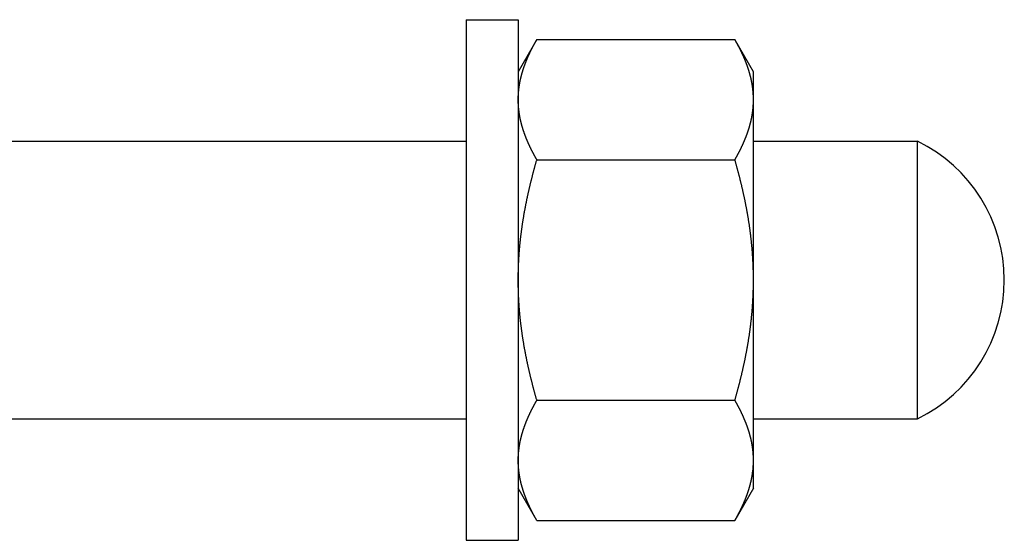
# Model space of a CAD drawing. Header units: millimetres. Extents: x -44 to 549, y 89 to 318.
# Tile 13 of 15: x 492 to 549, y 125 to 155. Entities that reach past the tile are written whole.
import ezdxf

# ---------------------------------------------------------------- set-up
doc = ezdxf.new("R2010")
doc.units = ezdxf.units.MM
doc.header["$MEASUREMENT"] = 0

msp = doc.modelspace()

# ---------------------------------------------------------------- linework, layer by layer
at = {"color": 7, "linetype": 'Continuous', "lineweight": 30}
for p, q in [((518.13, 154.688), (521.13, 154.688)), ((518.13, 154.688), (518.13, 124.688)), ((521.13, 154.688), (521.13, 124.688)), ((522.201, 153.544), (521.13, 151.688)), ((522.201, 153.544), (533.608, 153.544)), ((534.68, 151.688), (533.608, 153.544)), ((534.68, 127.688), (534.68, 151.687)), ((490.13, 147.688), (518.13, 147.688)), ((534.68, 147.688), (544.13, 147.688)), ((544.13, 131.688), (544.13, 147.688)), ((522.201, 146.616), (533.608, 146.616)), ((522.201, 132.759), (533.608, 132.759)), ((490.13, 131.688), (518.13, 131.688)), ((534.68, 131.688), (544.13, 131.688)), ((522.201, 125.831), (521.13, 127.688)), ((534.68, 127.688), (533.608, 125.831)), ((522.201, 125.831), (533.608, 125.831)), ((518.13, 124.688), (521.13, 124.688))]:
    msp.add_line(p, q, dxfattribs=at)
for centre, radius, start, end in [((540.23, 139.688), 8.9, 295.9892, 64.0108), ((529.325, 129.306), 5.355, 353.8135, 354.7048), ((529.382, 129.301), 5.298, 354.7034, 356.5379), ((529.424, 129.298), 5.256, 356.54, 356.8874), ((529.479, 129.296), 5.201, 356.8831, 359.995), ((529.127, 129.333), 5.555, 350.3191, 350.8235), ((529.231, 129.317), 5.45, 350.8172, 353.8068)]:
    msp.add_arc(centre, radius, start, end, dxfattribs=at)
for points, start_tangent, end_tangent in [([(521.13, 150.08), (521.13, 150.113), (521.13, 150.145), (521.131, 150.178), (521.131, 150.211), (521.132, 150.244), (521.133, 150.276), (521.135, 150.309), (521.136, 150.342), (521.138, 150.375), (521.14, 150.407), (521.142, 150.44), (521.145, 150.473), (521.147, 150.505), (521.15, 150.538), (521.153, 150.571), (521.156, 150.603), (521.159, 150.636), (521.163, 150.668), (521.167, 150.701), (521.171, 150.734), (521.175, 150.766), (521.179, 150.799), (521.184, 150.831), (521.188, 150.863), (521.193, 150.896), (521.199, 150.928), (521.204, 150.961), (521.209, 150.993), (521.215, 151.025), (521.221, 151.057), (521.227, 151.09), (521.233, 151.122), (521.24, 151.154), (521.246, 151.186), (521.253, 151.218), (521.26, 151.25), (521.267, 151.282), (521.275, 151.314), (521.282, 151.346), (521.29, 151.378), (521.298, 151.41), (521.306, 151.441), (521.314, 151.473), (521.322, 151.505), (521.331, 151.536), (521.339, 151.568), (521.348, 151.599), (521.357, 151.631), (521.367, 151.662), (521.376, 151.694), (521.385, 151.725), (521.395, 151.756), (521.405, 151.788), (521.415, 151.819), (521.425, 151.85), (521.435, 151.881), (521.445, 151.912), (521.456, 151.943), (521.467, 151.974), (521.478, 152.005), (521.488, 152.036), (521.5, 152.067), (521.511, 152.098), (521.522, 152.128), (521.534, 152.159), (521.545, 152.19), (521.557, 152.22), (521.569, 152.251), (521.581, 152.281), (521.593, 152.312), (521.606, 152.342), (521.618, 152.372), (521.631, 152.402), (521.643, 152.433), (521.656, 152.463), (521.669, 152.493), (521.682, 152.523), (521.695, 152.553), (521.708, 152.583), (521.722, 152.613), (521.735, 152.643), (521.749, 152.673), (521.762, 152.702), (521.776, 152.732), (521.79, 152.762), (521.804, 152.791), (521.818, 152.821), (521.832, 152.85), (521.847, 152.88), (521.861, 152.909), (521.876, 152.939), (521.89, 152.968), (521.905, 152.997), (521.92, 153.026), (521.935, 153.055), (521.95, 153.085), (521.965, 153.114), (521.98, 153.143), (521.995, 153.172), (522.011, 153.201), (522.026, 153.229), (522.042, 153.258), (522.057, 153.287), (522.073, 153.316), (522.089, 153.344), (522.105, 153.373), (522.121, 153.402), (522.137, 153.43), (522.153, 153.459), (522.169, 153.487), (522.185, 153.516), (522.201, 153.544)], (0.000017, 0.135834), (0.067924, 0.117597)), ([(534.454, 151.622), (534.447, 151.647), (534.44, 151.673), (534.432, 151.698), (534.425, 151.723), (534.417, 151.748), (534.409, 151.773), (534.401, 151.798), (534.393, 151.823), (534.385, 151.848), (534.377, 151.873), (534.368, 151.898), (534.36, 151.923), (534.352, 151.948), (534.343, 151.973), (534.334, 151.998), (534.326, 152.022), (534.317, 152.047), (534.308, 152.072), (534.299, 152.097), (534.29, 152.121), (534.28, 152.146), (534.271, 152.171), (534.262, 152.195), (534.252, 152.22), (534.243, 152.244), (534.233, 152.269), (534.223, 152.293), (534.213, 152.318), (534.204, 152.342), (534.194, 152.366), (534.184, 152.391), (534.173, 152.415), (534.163, 152.439), (534.153, 152.463), (534.143, 152.488), (534.132, 152.512), (534.122, 152.536), (534.111, 152.56), (534.1, 152.584), (534.09, 152.608), (534.079, 152.632), (534.068, 152.656), (534.057, 152.68), (534.046, 152.704), (534.035, 152.728), (534.024, 152.752), (534.013, 152.776), (534.001, 152.799), (533.99, 152.823), (533.979, 152.847), (533.967, 152.871), (533.955, 152.894), (533.944, 152.918), (533.932, 152.941), (533.92, 152.965), (533.909, 152.989), (533.897, 153.012), (533.885, 153.036), (533.873, 153.059), (533.861, 153.082), (533.849, 153.106), (533.836, 153.129), (533.824, 153.152), (533.812, 153.176), (533.799, 153.199), (533.787, 153.222), (533.775, 153.245), (533.762, 153.269), (533.749, 153.292), (533.737, 153.315), (533.724, 153.338), (533.711, 153.361), (533.699, 153.384), (533.686, 153.407), (533.673, 153.43), (533.66, 153.453), (533.647, 153.476), (533.634, 153.498), (533.621, 153.521), (533.608, 153.544)], (-0.030596, 0.106397), (-0.055382, 0.095895)), ([(534.68, 150.08), (534.68, 150.099), (534.679, 150.119), (534.679, 150.138), (534.679, 150.158), (534.679, 150.178), (534.678, 150.197), (534.678, 150.217), (534.677, 150.236), (534.677, 150.256), (534.676, 150.275), (534.675, 150.295), (534.674, 150.314), (534.673, 150.334), (534.672, 150.353), (534.671, 150.373), (534.67, 150.392), (534.669, 150.412), (534.668, 150.431), (534.666, 150.451), (534.665, 150.47), (534.663, 150.49), (534.662, 150.509), (534.66, 150.529), (534.658, 150.548), (534.657, 150.568), (534.655, 150.587), (534.653, 150.607), (534.651, 150.626), (534.649, 150.646), (534.647, 150.665), (534.644, 150.684), (534.642, 150.704), (534.64, 150.723), (534.637, 150.743), (534.635, 150.762), (534.632, 150.781), (534.63, 150.801), (534.627, 150.82), (534.624, 150.84), (534.621, 150.859), (534.619, 150.878), (534.616, 150.898), (534.613, 150.917), (534.609, 150.936), (534.606, 150.955), (534.603, 150.975), (534.6, 150.994), (534.596, 151.013), (534.593, 151.033), (534.589, 151.052), (534.586, 151.071), (534.582, 151.09), (534.578, 151.109), (534.575, 151.129), (534.571, 151.148), (534.567, 151.167), (534.563, 151.186), (534.559, 151.205), (534.555, 151.224), (534.551, 151.243), (534.546, 151.262), (534.542, 151.281), (534.538, 151.301), (534.533, 151.32), (534.529, 151.339), (534.524, 151.358), (534.52, 151.377), (534.515, 151.396), (534.51, 151.415), (534.505, 151.433), (534.501, 151.452), (534.496, 151.471), (534.491, 151.49), (534.486, 151.509), (534.481, 151.528), (534.476, 151.547), (534.47, 151.566), (534.465, 151.584), (534.46, 151.603), (534.454, 151.622)], (-0.000003, 0.082243), (-0.022721, 0.079041)), ([(522.201, 146.616), (522.185, 146.644), (522.169, 146.673), (522.153, 146.701), (522.137, 146.73), (522.121, 146.758), (522.105, 146.787), (522.089, 146.815), (522.073, 146.844), (522.057, 146.873), (522.042, 146.902), (522.026, 146.93), (522.011, 146.959), (521.995, 146.988), (521.98, 147.017), (521.965, 147.046), (521.95, 147.075), (521.935, 147.104), (521.92, 147.134), (521.905, 147.163), (521.89, 147.192), (521.876, 147.221), (521.861, 147.251), (521.847, 147.28), (521.832, 147.31), (521.818, 147.339), (521.804, 147.369), (521.79, 147.398), (521.776, 147.428), (521.762, 147.458), (521.749, 147.487), (521.735, 147.517), (521.722, 147.547), (521.708, 147.577), (521.695, 147.607), (521.682, 147.637), (521.669, 147.667), (521.656, 147.697), (521.643, 147.727), (521.631, 147.757), (521.618, 147.788), (521.606, 147.818), (521.593, 147.848), (521.581, 147.879), (521.569, 147.909), (521.557, 147.94), (521.545, 147.97), (521.534, 148.001), (521.522, 148.031), (521.511, 148.062), (521.5, 148.093), (521.488, 148.124), (521.478, 148.155), (521.467, 148.186), (521.456, 148.217), (521.445, 148.248), (521.435, 148.279), (521.425, 148.31), (521.415, 148.341), (521.405, 148.372), (521.395, 148.403), (521.385, 148.435), (521.376, 148.466), (521.367, 148.497), (521.357, 148.529), (521.348, 148.56), (521.339, 148.592), (521.331, 148.623), (521.322, 148.655), (521.314, 148.687), (521.306, 148.719), (521.298, 148.75), (521.29, 148.782), (521.282, 148.814), (521.275, 148.846), (521.267, 148.878), (521.26, 148.91), (521.253, 148.942), (521.246, 148.974), (521.24, 149.006), (521.233, 149.038), (521.227, 149.07), (521.221, 149.102), (521.215, 149.135), (521.209, 149.167), (521.204, 149.199), (521.199, 149.232), (521.193, 149.264), (521.188, 149.296), (521.184, 149.329), (521.179, 149.361), (521.175, 149.394), (521.171, 149.426), (521.167, 149.459), (521.163, 149.491), (521.159, 149.524), (521.156, 149.557), (521.153, 149.589), (521.15, 149.622), (521.147, 149.654), (521.145, 149.687), (521.142, 149.72), (521.14, 149.753), (521.138, 149.785), (521.136, 149.818), (521.135, 149.851), (521.133, 149.883), (521.132, 149.916), (521.131, 149.949), (521.131, 149.982), (521.13, 150.014), (521.13, 150.047), (521.13, 150.08)], (-0.067924, 0.117597), (-0.000017, 0.135834)), ([(533.608, 146.616), (533.624, 146.644), (533.64, 146.673), (533.657, 146.701), (533.673, 146.73), (533.689, 146.758), (533.705, 146.787), (533.72, 146.815), (533.736, 146.844), (533.752, 146.873), (533.768, 146.902), (533.783, 146.93), (533.799, 146.959), (533.814, 146.988), (533.829, 147.017), (533.844, 147.046), (533.859, 147.075), (533.874, 147.104), (533.889, 147.134), (533.904, 147.163), (533.919, 147.192), (533.933, 147.221), (533.948, 147.251), (533.962, 147.28), (533.977, 147.31), (533.991, 147.339), (534.005, 147.369), (534.019, 147.398), (534.033, 147.428), (534.047, 147.458), (534.06, 147.487), (534.074, 147.517), (534.088, 147.547), (534.101, 147.577), (534.114, 147.607), (534.127, 147.637), (534.14, 147.667), (534.153, 147.697), (534.166, 147.727), (534.179, 147.757), (534.191, 147.788), (534.204, 147.818), (534.216, 147.848), (534.228, 147.879), (534.24, 147.909), (534.252, 147.94), (534.264, 147.97), (534.275, 148.001), (534.287, 148.031), (534.298, 148.062), (534.31, 148.093), (534.321, 148.124), (534.332, 148.155), (534.342, 148.186), (534.353, 148.217), (534.364, 148.248), (534.374, 148.279), (534.384, 148.31), (534.394, 148.341), (534.404, 148.372), (534.414, 148.403), (534.424, 148.435), (534.433, 148.466), (534.443, 148.497), (534.452, 148.529), (534.461, 148.56), (534.47, 148.592), (534.478, 148.623), (534.487, 148.655), (534.495, 148.687), (534.503, 148.719), (534.512, 148.75), (534.519, 148.782), (534.527, 148.814), (534.535, 148.846), (534.542, 148.878), (534.549, 148.91), (534.556, 148.942), (534.563, 148.974), (534.569, 149.006), (534.576, 149.038), (534.582, 149.07), (534.588, 149.102), (534.594, 149.135), (534.6, 149.167), (534.605, 149.199), (534.611, 149.232), (534.616, 149.264), (534.621, 149.296), (534.625, 149.329), (534.63, 149.361), (534.634, 149.394), (534.639, 149.426), (534.643, 149.459), (534.646, 149.491), (534.65, 149.524), (534.653, 149.557), (534.656, 149.589), (534.659, 149.622), (534.662, 149.654), (534.665, 149.687), (534.667, 149.72), (534.669, 149.753), (534.671, 149.785), (534.673, 149.818), (534.674, 149.851), (534.676, 149.883), (534.677, 149.916), (534.678, 149.949), (534.679, 149.982), (534.679, 150.014), (534.679, 150.047), (534.68, 150.08)], (0.067924, 0.117597), (0.000017, 0.135834)), ([(521.13, 139.688), (521.13, 139.761), (521.13, 139.834), (521.131, 139.907), (521.132, 139.981), (521.133, 140.054), (521.134, 140.127), (521.136, 140.2), (521.138, 140.274), (521.14, 140.347), (521.143, 140.42), (521.145, 140.493), (521.148, 140.566), (521.151, 140.64), (521.155, 140.713), (521.159, 140.786), (521.163, 140.859), (521.167, 140.932), (521.171, 141.005), (521.176, 141.079), (521.181, 141.152), (521.186, 141.225), (521.192, 141.298), (521.197, 141.371), (521.203, 141.444), (521.21, 141.517), (521.216, 141.59), (521.223, 141.663), (521.23, 141.736), (521.237, 141.809), (521.244, 141.881), (521.252, 141.954), (521.26, 142.027), (521.268, 142.1), (521.277, 142.173), (521.285, 142.245), (521.294, 142.318), (521.303, 142.391), (521.313, 142.464), (521.322, 142.536), (521.332, 142.609), (521.342, 142.681), (521.352, 142.754), (521.363, 142.826), (521.373, 142.899), (521.384, 142.971), (521.395, 143.044), (521.407, 143.116), (521.418, 143.188), (521.43, 143.261), (521.442, 143.333), (521.454, 143.405), (521.467, 143.478), (521.48, 143.55), (521.492, 143.622), (521.506, 143.694), (521.519, 143.766), (521.532, 143.838), (521.546, 143.91), (521.56, 143.982), (521.574, 144.054), (521.588, 144.126), (521.603, 144.198), (521.617, 144.269), (521.632, 144.341), (521.647, 144.413), (521.663, 144.485), (521.678, 144.556), (521.694, 144.628), (521.71, 144.699), (521.726, 144.771), (521.742, 144.842), (521.758, 144.914), (521.775, 144.985), (521.791, 145.057), (521.808, 145.128), (521.825, 145.199), (521.843, 145.271), (521.86, 145.342), (521.878, 145.413), (521.896, 145.484), (521.913, 145.555), (521.932, 145.626), (521.95, 145.697), (521.968, 145.768), (521.987, 145.839), (522.006, 145.91), (522.024, 145.981), (522.044, 146.051), (522.063, 146.122), (522.082, 146.193), (522.102, 146.263), (522.121, 146.334), (522.141, 146.404), (522.161, 146.475), (522.181, 146.545), (522.201, 146.616)], (0.000013, 0.305738), (0.084837, 0.293756)), ([(534.68, 139.688), (534.679, 139.761), (534.679, 139.834), (534.678, 139.907), (534.678, 139.981), (534.676, 140.054), (534.675, 140.127), (534.673, 140.2), (534.671, 140.274), (534.669, 140.347), (534.667, 140.42), (534.664, 140.493), (534.661, 140.566), (534.658, 140.64), (534.654, 140.713), (534.651, 140.786), (534.647, 140.859), (534.642, 140.932), (534.638, 141.005), (534.633, 141.079), (534.628, 141.152), (534.623, 141.225), (534.617, 141.298), (534.612, 141.371), (534.606, 141.444), (534.6, 141.517), (534.593, 141.59), (534.586, 141.663), (534.579, 141.736), (534.572, 141.809), (534.565, 141.881), (534.557, 141.954), (534.549, 142.027), (534.541, 142.1), (534.533, 142.173), (534.524, 142.245), (534.515, 142.318), (534.506, 142.391), (534.497, 142.464), (534.487, 142.536), (534.477, 142.609), (534.467, 142.681), (534.457, 142.754), (534.447, 142.826), (534.436, 142.899), (534.425, 142.971), (534.414, 143.044), (534.402, 143.116), (534.391, 143.188), (534.379, 143.261), (534.367, 143.333), (534.355, 143.405), (534.342, 143.478), (534.33, 143.55), (534.317, 143.622), (534.304, 143.694), (534.29, 143.766), (534.277, 143.838), (534.263, 143.91), (534.249, 143.982), (534.235, 144.054), (534.221, 144.126), (534.206, 144.198), (534.192, 144.269), (534.177, 144.341), (534.162, 144.413), (534.147, 144.485), (534.131, 144.556), (534.115, 144.628), (534.1, 144.699), (534.084, 144.771), (534.067, 144.842), (534.051, 144.914), (534.034, 144.985), (534.018, 145.057), (534.001, 145.128), (533.984, 145.199), (533.966, 145.271), (533.949, 145.342), (533.931, 145.413), (533.914, 145.484), (533.896, 145.555), (533.878, 145.626), (533.859, 145.697), (533.841, 145.768), (533.822, 145.839), (533.804, 145.91), (533.785, 145.981), (533.766, 146.051), (533.746, 146.122), (533.727, 146.193), (533.708, 146.263), (533.688, 146.334), (533.668, 146.404), (533.648, 146.475), (533.628, 146.545), (533.608, 146.616)], (-0.000013, 0.305738), (-0.084837, 0.293756)), ([(522.201, 132.759), (522.181, 132.83), (522.161, 132.9), (522.141, 132.971), (522.121, 133.041), (522.102, 133.112), (522.082, 133.182), (522.063, 133.253), (522.044, 133.324), (522.024, 133.395), (522.006, 133.465), (521.987, 133.536), (521.968, 133.607), (521.95, 133.678), (521.932, 133.749), (521.913, 133.82), (521.896, 133.891), (521.878, 133.962), (521.86, 134.033), (521.843, 134.105), (521.825, 134.176), (521.808, 134.247), (521.791, 134.319), (521.775, 134.39), (521.758, 134.461), (521.742, 134.533), (521.726, 134.604), (521.71, 134.676), (521.694, 134.747), (521.678, 134.819), (521.663, 134.891), (521.647, 134.962), (521.632, 135.034), (521.617, 135.106), (521.603, 135.178), (521.588, 135.249), (521.574, 135.321), (521.56, 135.393), (521.546, 135.465), (521.532, 135.537), (521.519, 135.609), (521.506, 135.681), (521.492, 135.753), (521.48, 135.826), (521.467, 135.898), (521.454, 135.97), (521.442, 136.042), (521.43, 136.114), (521.418, 136.187), (521.407, 136.259), (521.395, 136.331), (521.384, 136.404), (521.373, 136.476), (521.363, 136.549), (521.352, 136.621), (521.342, 136.694), (521.332, 136.766), (521.322, 136.839), (521.313, 136.912), (521.303, 136.984), (521.294, 137.057), (521.285, 137.13), (521.277, 137.202), (521.268, 137.275), (521.26, 137.348), (521.252, 137.421), (521.244, 137.494), (521.237, 137.567), (521.23, 137.639), (521.223, 137.712), (521.216, 137.785), (521.21, 137.858), (521.203, 137.931), (521.197, 138.004), (521.192, 138.077), (521.186, 138.15), (521.181, 138.224), (521.176, 138.297), (521.171, 138.37), (521.167, 138.443), (521.163, 138.516), (521.159, 138.589), (521.155, 138.662), (521.151, 138.736), (521.148, 138.809), (521.145, 138.882), (521.143, 138.955), (521.14, 139.028), (521.138, 139.102), (521.136, 139.175), (521.134, 139.248), (521.133, 139.321), (521.132, 139.395), (521.131, 139.468), (521.13, 139.541), (521.13, 139.614), (521.13, 139.688)], (-0.084837, 0.293756), (-0.000013, 0.305738)), ([(533.608, 132.759), (533.628, 132.83), (533.648, 132.9), (533.668, 132.971), (533.688, 133.041), (533.708, 133.112), (533.727, 133.182), (533.746, 133.253), (533.766, 133.324), (533.785, 133.395), (533.804, 133.465), (533.822, 133.536), (533.841, 133.607), (533.859, 133.678), (533.878, 133.749), (533.896, 133.82), (533.914, 133.891), (533.931, 133.962), (533.949, 134.033), (533.966, 134.105), (533.984, 134.176), (534.001, 134.247), (534.018, 134.319), (534.034, 134.39), (534.051, 134.461), (534.067, 134.533), (534.084, 134.604), (534.1, 134.676), (534.115, 134.747), (534.131, 134.819), (534.147, 134.891), (534.162, 134.962), (534.177, 135.034), (534.192, 135.106), (534.206, 135.178), (534.221, 135.249), (534.235, 135.321), (534.249, 135.393), (534.263, 135.465), (534.277, 135.537), (534.29, 135.609), (534.304, 135.681), (534.317, 135.753), (534.33, 135.826), (534.342, 135.898), (534.355, 135.97), (534.367, 136.042), (534.379, 136.114), (534.391, 136.187), (534.402, 136.259), (534.414, 136.331), (534.425, 136.404), (534.436, 136.476), (534.447, 136.549), (534.457, 136.621), (534.467, 136.694), (534.477, 136.766), (534.487, 136.839), (534.497, 136.912), (534.506, 136.984), (534.515, 137.057), (534.524, 137.13), (534.533, 137.202), (534.541, 137.275), (534.549, 137.348), (534.557, 137.421), (534.565, 137.494), (534.572, 137.567), (534.579, 137.639), (534.586, 137.712), (534.593, 137.785), (534.6, 137.858), (534.606, 137.931), (534.612, 138.004), (534.617, 138.077), (534.623, 138.15), (534.628, 138.224), (534.633, 138.297), (534.638, 138.37), (534.642, 138.443), (534.647, 138.516), (534.651, 138.589), (534.654, 138.662), (534.658, 138.736), (534.661, 138.809), (534.664, 138.882), (534.667, 138.955), (534.669, 139.028), (534.671, 139.102), (534.673, 139.175), (534.675, 139.248), (534.676, 139.321), (534.678, 139.395), (534.678, 139.468), (534.679, 139.541), (534.679, 139.614), (534.68, 139.688)], (0.084837, 0.293756), (0.000013, 0.305738)), ([(521.13, 129.295), (521.13, 129.328), (521.13, 129.361), (521.131, 129.394), (521.131, 129.426), (521.132, 129.459), (521.133, 129.492), (521.135, 129.524), (521.136, 129.557), (521.138, 129.59), (521.14, 129.623), (521.142, 129.655), (521.145, 129.688), (521.147, 129.721), (521.15, 129.753), (521.153, 129.786), (521.156, 129.819), (521.159, 129.851), (521.163, 129.884), (521.167, 129.916), (521.171, 129.949), (521.175, 129.981), (521.179, 130.014), (521.184, 130.046), (521.188, 130.079), (521.193, 130.111), (521.199, 130.144), (521.204, 130.176), (521.209, 130.208), (521.215, 130.241), (521.221, 130.273), (521.227, 130.305), (521.233, 130.337), (521.24, 130.369), (521.246, 130.401), (521.253, 130.433), (521.26, 130.465), (521.267, 130.497), (521.275, 130.529), (521.282, 130.561), (521.29, 130.593), (521.298, 130.625), (521.306, 130.657), (521.314, 130.688), (521.322, 130.72), (521.331, 130.752), (521.339, 130.783), (521.348, 130.815), (521.357, 130.846), (521.367, 130.878), (521.376, 130.909), (521.385, 130.941), (521.395, 130.972), (521.405, 131.003), (521.415, 131.034), (521.425, 131.066), (521.435, 131.097), (521.445, 131.128), (521.456, 131.159), (521.467, 131.19), (521.478, 131.221), (521.488, 131.251), (521.5, 131.282), (521.511, 131.313), (521.522, 131.344), (521.534, 131.374), (521.545, 131.405), (521.557, 131.436), (521.569, 131.466), (521.581, 131.497), (521.593, 131.527), (521.606, 131.557), (521.618, 131.588), (521.631, 131.618), (521.643, 131.648), (521.656, 131.678), (521.669, 131.708), (521.682, 131.738), (521.695, 131.768), (521.708, 131.798), (521.722, 131.828), (521.735, 131.858), (521.749, 131.888), (521.762, 131.918), (521.776, 131.947), (521.79, 131.977), (521.804, 132.007), (521.818, 132.036), (521.832, 132.066), (521.847, 132.095), (521.861, 132.125), (521.876, 132.154), (521.89, 132.183), (521.905, 132.212), (521.92, 132.242), (521.935, 132.271), (521.95, 132.3), (521.965, 132.329), (521.98, 132.358), (521.995, 132.387), (522.011, 132.416), (522.026, 132.445), (522.042, 132.474), (522.057, 132.502), (522.073, 132.531), (522.089, 132.56), (522.105, 132.588), (522.121, 132.617), (522.137, 132.646), (522.153, 132.674), (522.169, 132.703), (522.185, 132.731), (522.201, 132.759)], (0.000017, 0.135834), (0.067924, 0.117597)), ([(534.68, 129.295), (534.679, 129.328), (534.679, 129.361), (534.679, 129.394), (534.678, 129.426), (534.677, 129.459), (534.676, 129.492), (534.674, 129.524), (534.673, 129.557), (534.671, 129.59), (534.669, 129.623), (534.667, 129.655), (534.665, 129.688), (534.662, 129.721), (534.659, 129.753), (534.656, 129.786), (534.653, 129.819), (534.65, 129.851), (534.646, 129.884), (534.643, 129.916), (534.639, 129.949), (534.634, 129.981), (534.63, 130.014), (534.625, 130.046), (534.621, 130.079), (534.616, 130.111), (534.611, 130.144), (534.605, 130.176), (534.6, 130.208), (534.594, 130.241), (534.588, 130.273), (534.582, 130.305), (534.576, 130.337), (534.569, 130.369), (534.563, 130.401), (534.556, 130.433), (534.549, 130.465), (534.542, 130.497), (534.535, 130.529), (534.527, 130.561), (534.519, 130.593), (534.512, 130.625), (534.503, 130.657), (534.495, 130.688), (534.487, 130.72), (534.478, 130.752), (534.47, 130.783), (534.461, 130.815), (534.452, 130.846), (534.443, 130.878), (534.433, 130.909), (534.424, 130.941), (534.414, 130.972), (534.404, 131.003), (534.394, 131.034), (534.384, 131.066), (534.374, 131.097), (534.364, 131.128), (534.353, 131.159), (534.342, 131.19), (534.332, 131.221), (534.321, 131.251), (534.31, 131.282), (534.298, 131.313), (534.287, 131.344), (534.275, 131.374), (534.264, 131.405), (534.252, 131.436), (534.24, 131.466), (534.228, 131.497), (534.216, 131.527), (534.204, 131.557), (534.191, 131.588), (534.179, 131.618), (534.166, 131.648), (534.153, 131.678), (534.14, 131.708), (534.127, 131.738), (534.114, 131.768), (534.101, 131.798), (534.088, 131.828), (534.074, 131.858), (534.06, 131.888), (534.047, 131.918), (534.033, 131.947), (534.019, 131.977), (534.005, 132.007), (533.991, 132.036), (533.977, 132.066), (533.962, 132.095), (533.948, 132.125), (533.933, 132.154), (533.919, 132.183), (533.904, 132.212), (533.889, 132.242), (533.874, 132.271), (533.859, 132.3), (533.844, 132.329), (533.829, 132.358), (533.814, 132.387), (533.799, 132.416), (533.783, 132.445), (533.768, 132.474), (533.752, 132.502), (533.736, 132.531), (533.72, 132.56), (533.705, 132.588), (533.689, 132.617), (533.673, 132.646), (533.657, 132.674), (533.64, 132.703), (533.624, 132.731), (533.608, 132.759)], (-0.000017, 0.135834), (-0.067924, 0.117597)), ([(521.355, 127.753), (521.349, 127.772), (521.344, 127.791), (521.339, 127.81), (521.334, 127.828), (521.329, 127.847), (521.323, 127.866), (521.318, 127.885), (521.313, 127.904), (521.309, 127.923), (521.304, 127.942), (521.299, 127.961), (521.294, 127.98), (521.29, 127.999), (521.285, 128.018), (521.28, 128.037), (521.276, 128.056), (521.272, 128.075), (521.267, 128.094), (521.263, 128.113), (521.259, 128.132), (521.255, 128.151), (521.25, 128.17), (521.246, 128.189), (521.242, 128.208), (521.238, 128.227), (521.235, 128.247), (521.231, 128.266), (521.227, 128.285), (521.223, 128.304), (521.22, 128.323), (521.216, 128.343), (521.213, 128.362), (521.21, 128.381), (521.206, 128.4), (521.203, 128.42), (521.2, 128.439), (521.197, 128.458), (521.194, 128.478), (521.191, 128.497), (521.188, 128.516), (521.185, 128.536), (521.182, 128.555), (521.179, 128.574), (521.177, 128.594), (521.174, 128.613), (521.172, 128.633), (521.169, 128.652), (521.167, 128.671), (521.165, 128.691), (521.162, 128.71), (521.16, 128.73), (521.158, 128.749), (521.156, 128.769), (521.154, 128.788), (521.153, 128.807), (521.151, 128.827), (521.149, 128.846), (521.147, 128.866), (521.146, 128.885), (521.144, 128.905), (521.143, 128.924), (521.142, 128.944), (521.14, 128.963), (521.139, 128.983), (521.138, 129.002), (521.137, 129.022), (521.136, 129.041), (521.135, 129.061), (521.134, 129.08), (521.133, 129.1), (521.133, 129.12), (521.132, 129.139), (521.131, 129.159), (521.131, 129.178), (521.131, 129.198), (521.13, 129.217), (521.13, 129.237), (521.13, 129.256), (521.13, 129.276), (521.13, 129.295)], (-0.022721, 0.079042), (-0.000003, 0.082244)), ([(533.608, 125.831), (533.625, 125.861), (533.642, 125.891), (533.659, 125.921), (533.676, 125.951), (533.693, 125.981), (533.71, 126.011), (533.726, 126.042), (533.743, 126.072), (533.76, 126.102), (533.776, 126.132), (533.792, 126.163), (533.809, 126.193), (533.825, 126.224), (533.841, 126.254), (533.857, 126.285), (533.872, 126.316), (533.888, 126.346), (533.904, 126.377), (533.919, 126.408), (533.935, 126.439), (533.95, 126.47), (533.965, 126.501), (533.98, 126.532), (533.995, 126.564), (534.01, 126.595), (534.025, 126.626), (534.04, 126.658), (534.054, 126.689), (534.069, 126.721), (534.083, 126.752), (534.097, 126.784), (534.111, 126.816), (534.125, 126.847), (534.139, 126.879), (534.152, 126.911), (534.166, 126.943), (534.179, 126.975), (534.193, 127.007), (534.206, 127.039), (534.219, 127.071), (534.232, 127.104), (534.244, 127.136), (534.257, 127.168), (534.269, 127.201), (534.281, 127.233), (534.294, 127.266), (534.305, 127.298), (534.317, 127.331), (534.329, 127.364), (534.34, 127.396), (534.352, 127.429), (534.363, 127.462), (534.374, 127.495), (534.385, 127.528), (534.395, 127.561), (534.406, 127.594), (534.416, 127.627), (534.426, 127.66), (534.436, 127.693), (534.446, 127.726), (534.456, 127.759), (534.465, 127.793), (534.475, 127.826), (534.484, 127.859), (534.493, 127.893), (534.501, 127.926), (534.51, 127.96), (534.518, 127.993), (534.526, 128.027), (534.534, 128.061), (534.542, 128.094), (534.55, 128.128), (534.557, 128.162), (534.564, 128.196), (534.571, 128.229), (534.578, 128.263), (534.584, 128.297), (534.591, 128.331), (534.597, 128.365), (534.603, 128.399)], (0.072678, 0.125809), (0.024485, 0.143283)), ([(522.201, 125.831), (522.188, 125.854), (522.175, 125.877), (522.162, 125.9), (522.149, 125.922), (522.136, 125.945), (522.123, 125.968), (522.111, 125.991), (522.098, 126.014), (522.085, 126.037), (522.072, 126.06), (522.06, 126.083), (522.047, 126.106), (522.035, 126.129), (522.022, 126.153), (522.01, 126.176), (521.998, 126.199), (521.985, 126.222), (521.973, 126.246), (521.961, 126.269), (521.949, 126.292), (521.937, 126.316), (521.925, 126.339), (521.913, 126.363), (521.901, 126.386), (521.889, 126.41), (521.877, 126.433), (521.866, 126.457), (521.854, 126.48), (521.843, 126.504), (521.831, 126.528), (521.82, 126.551), (521.808, 126.575), (521.797, 126.599), (521.786, 126.623), (521.775, 126.647), (521.763, 126.671), (521.752, 126.695), (521.741, 126.718), (521.731, 126.742), (521.72, 126.766), (521.709, 126.791), (521.698, 126.815), (521.688, 126.839), (521.677, 126.863), (521.667, 126.887), (521.656, 126.911), (521.646, 126.936), (521.636, 126.96), (521.626, 126.984), (521.616, 127.009), (521.606, 127.033), (521.596, 127.057), (521.586, 127.082), (521.576, 127.106), (521.567, 127.131), (521.557, 127.155), (521.548, 127.18), (521.538, 127.204), (521.529, 127.229), (521.52, 127.254), (521.511, 127.278), (521.501, 127.303), (521.493, 127.328), (521.484, 127.353), (521.475, 127.377), (521.466, 127.402), (521.458, 127.427), (521.449, 127.452), (521.441, 127.477), (521.432, 127.502), (521.424, 127.527), (521.416, 127.552), (521.408, 127.577), (521.4, 127.602), (521.392, 127.627), (521.385, 127.652), (521.377, 127.677), (521.37, 127.703), (521.362, 127.728), (521.355, 127.753)], (-0.055344, 0.095831), (-0.030589, 0.106379))]:
    msp.add_spline(points, degree=3, dxfattribs=dict(at, start_tangent=start_tangent, end_tangent=end_tangent))

doc.saveas('drawing.dxf')
